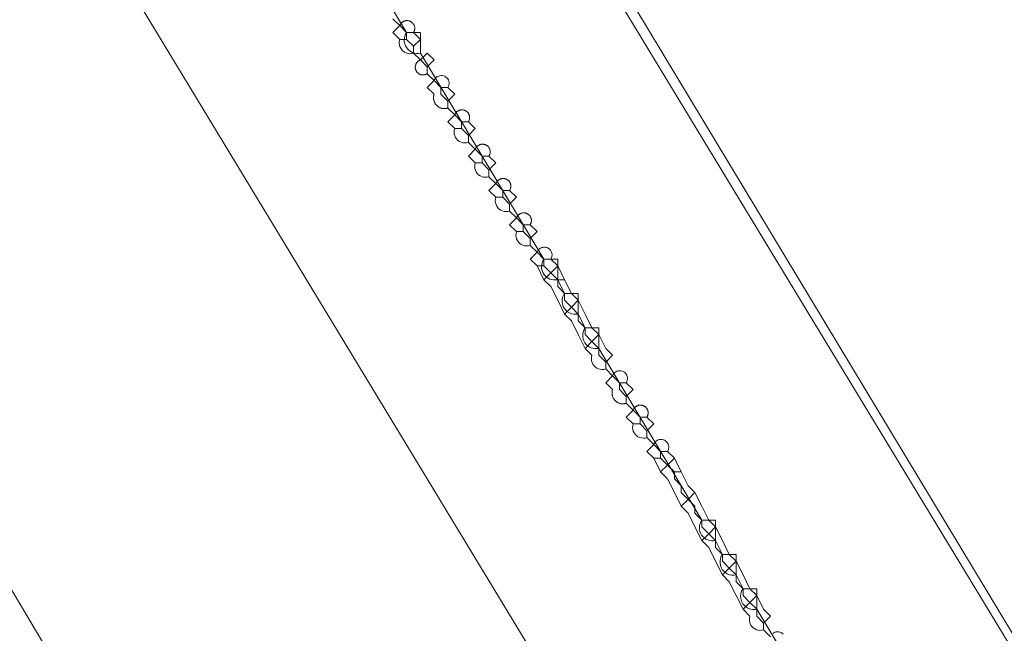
# Model space of a CAD drawing. Header units: inches. Extents: x 158416 to 160804, y 432611 to 437652.
# Tile 166 of 193: x 159282 to 159329, y 436006 to 436036. Entities that reach past the tile are written whole.
import ezdxf

# ---------------------------------------------------------------- set-up
doc = ezdxf.new("R2010")
doc.units = ezdxf.units.IN
doc.header["$MEASUREMENT"] = 0
doc.linetypes.add('DASHDOT', pattern=[0])
for name, color, linetype in [('4.2-K&L-LAAGSPANNING', 10, 'Continuous'), ('4.2-K&L-MIDDENSPANNING', 10, 'Continuous'), ('4.2-K&L-SIGNAAL UPC', 222, 'Continuous')]:
    doc.layers.add(name, color=color, linetype=linetype)

msp = doc.modelspace()

# ---------------------------------------------------------------- linework, layer by layer
at = {"layer": '4.2-K&L-LAAGSPANNING', "linetype": 'DASHDOT', "lineweight": 0, "ltscale": 2}
for points in [[(159373.413, 435895.06, 0), (159252.41, 436094.718, 0), (159247, 436104, 0)], [(159311, 436018, 0), (159311.333, 436018.333, 0), (159311, 436018.667, 0), (159311.03, 436018.722, 0), (159311.049, 436018.782, 0), (159311.059, 436018.844, 0), (159311.058, 436018.907, 0), (159311.047, 436018.969, 0), (159311.025, 436019.028, 0), (159310.994, 436019.082, 0), (159310.954, 436019.131, 0), (159310.906, 436019.172, 0), (159310.853, 436019.205, 0), (159310.794, 436019.228, 0), (159310.733, 436019.242, 0), (159310.67, 436019.244, 0), (159310.607, 436019.237, 0), (159310.547, 436019.219, 0), (159310.491, 436019.191, 0), (159310.44, 436019.154, 0), (159310.396, 436019.109, 0), (159310.36, 436019.057, 0), (159310.333, 436019, 0), (159310, 436019.333, 0), (159309.913, 436019.312, 0), (159309.823, 436019.306, 0), (159309.734, 436019.316, 0), (159309.648, 436019.34, 0), (159309.567, 436019.378, 0), (159309.494, 436019.43, 0), (159309.43, 436019.494, 0), (159309.378, 436019.567, 0), (159309.34, 436019.648, 0), (159309.316, 436019.734, 0), (159309.306, 436019.823, 0), (159309.312, 436019.913, 0), (159309.333, 436020, 0), (159309, 436020.333, 0), (159308.667, 436021, 0), (159308.333, 436021.667, 0), (159308, 436022, 0), (159307.667, 436022.667, 0), (159307.333, 436023.333, 0), (159307, 436023.667, 0), (159306.667, 436024.333, 0), (159306.333, 436024.667, 0), (159306.667, 436025, 0), (159306.333, 436025.333, 0), (159306.246, 436025.312, 0), (159306.157, 436025.306, 0), (159306.067, 436025.316, 0), (159305.981, 436025.34, 0), (159305.9, 436025.379, 0), (159305.827, 436025.43, 0), (159305.764, 436025.494, 0), (159305.712, 436025.567, 0), (159305.673, 436025.648, 0), (159305.649, 436025.734, 0), (159305.64, 436025.823, 0), (159305.646, 436025.913, 0), (159305.667, 436026, 0), (159305.333, 436026.333, 0), (159305.667, 436026.667, 0), (159305.333, 436027, 0), (159305.246, 436026.979, 0), (159305.157, 436026.973, 0), (159305.068, 436026.983, 0), (159304.981, 436027.007, 0), (159304.9, 436027.045, 0), (159304.827, 436027.097, 0), (159304.764, 436027.16, 0), (159304.712, 436027.234, 0), (159304.673, 436027.315, 0), (159304.649, 436027.401, 0), (159304.64, 436027.49, 0), (159304.646, 436027.58, 0), (159304.667, 436027.667, 0), (159304.333, 436028, 0), (159304.667, 436028.333, 0), (159304.333, 436028.667, 0), (159304.246, 436028.646, 0), (159304.157, 436028.64, 0), (159304.068, 436028.649, 0), (159303.981, 436028.673, 0), (159303.9, 436028.712, 0), (159303.827, 436028.764, 0), (159303.764, 436028.827, 0), (159303.712, 436028.9, 0), (159303.673, 436028.981, 0), (159303.649, 436029.068, 0), (159303.64, 436029.157, 0), (159303.646, 436029.246, 0), (159303.667, 436029.333, 0), (159303.333, 436029.667, 0), (159303.667, 436030, 0), (159303.333, 436030.333, 0), (159303.246, 436030.312, 0), (159303.157, 436030.306, 0), (159303.067, 436030.316, 0), (159302.981, 436030.34, 0), (159302.9, 436030.379, 0), (159302.827, 436030.43, 0), (159302.764, 436030.494, 0), (159302.712, 436030.567, 0), (159302.673, 436030.648, 0), (159302.649, 436030.734, 0), (159302.64, 436030.823, 0), (159302.646, 436030.913, 0), (159302.667, 436031, 0), (159302.333, 436031.333, 0), (159302.667, 436031.667, 0), (159302.333, 436032, 0), (159302.333, 436032.333, 0), (159302.667, 436032.667, 0), (159302.333, 436033, 0), (159302.363, 436033.056, 0), (159302.383, 436033.115, 0), (159302.393, 436033.178, 0), (159302.392, 436033.241, 0), (159302.381, 436033.303, 0), (159302.359, 436033.362, 0), (159302.328, 436033.417, 0), (159302.288, 436033.465, 0), (159302.24, 436033.507, 0), (159302.186, 436033.54, 0), (159302.128, 436033.563, 0), (159302.066, 436033.576, 0), (159302.003, 436033.579, 0), (159301.941, 436033.571, 0), (159301.88, 436033.553, 0), (159301.824, 436033.525, 0), (159301.773, 436033.487, 0), (159301.729, 436033.442, 0), (159301.693, 436033.39, 0), (159301.667, 436033.333, 0), (159301.333, 436033.667, 0), (159301.333, 436034, 0), (159301, 436034.333, 0), (159300.667, 436034.667, 0), (159300.58, 436034.646, 0), (159300.49, 436034.64, 0), (159300.401, 436034.649, 0), (159300.315, 436034.673, 0), (159300.234, 436034.712, 0), (159300.16, 436034.764, 0), (159300.097, 436034.827, 0), (159300.045, 436034.9, 0), (159300.007, 436034.981, 0), (159299.983, 436035.068, 0), (159299.973, 436035.157, 0), (159299.979, 436035.246, 0), (159300, 436035.333, 0), (159299.667, 436035.667, 0), (159300, 436036, 0), (159299.667, 436036.333, 0)], [(159300.667, 436034.667, 0), (159300.667, 436035, 0), (159301, 436035.333, 0), (159300.667, 436035.667, 0), (159300.678, 436035.685, 0), (159300.688, 436035.704, 0), (159300.697, 436035.724, 0), (159300.705, 436035.745, 0), (159300.712, 436035.765, 0), (159300.717, 436035.786, 0), (159300.722, 436035.808, 0), (159300.725, 436035.829, 0), (159300.726, 436035.851, 0), (159300.727, 436035.872, 0), (159300.726, 436035.894, 0), (159300.724, 436035.916, 0), (159300.721, 436035.937, 0), (159300.717, 436035.959, 0), (159300.711, 436035.98, 0), (159300.704, 436036, 0), (159300.696, 436036.02, 0), (159300.687, 436036.04, 0), (159300.676, 436036.059, 0), (159300.665, 436036.078, 0), (159300.652, 436036.095, 0), (159300.639, 436036.112, 0), (159300.624, 436036.129, 0), (159300.609, 436036.144, 0), (159300.592, 436036.158, 0), (159300.575, 436036.172, 0), (159300.557, 436036.184, 0), (159300.539, 436036.196, 0), (159300.52, 436036.206, 0), (159300.5, 436036.215, 0), (159300.48, 436036.223, 0), (159300.459, 436036.23, 0), (159300.438, 436036.236, 0), (159300.417, 436036.24, 0), (159300.395, 436036.243, 0), (159300.374, 436036.245, 0), (159300.352, 436036.246, 0), (159300.33, 436036.245, 0), (159300.309, 436036.243, 0), (159300.287, 436036.24, 0), (159300.266, 436036.236, 0), (159300.245, 436036.23, 0), (159300.224, 436036.223, 0), (159300.204, 436036.215, 0), (159300.184, 436036.206, 0), (159300.165, 436036.196, 0), (159300.146, 436036.184, 0), (159300.129, 436036.172, 0), (159300.112, 436036.158, 0), (159300.095, 436036.144, 0), (159300.08, 436036.129, 0), (159300.065, 436036.112, 0), (159300.052, 436036.095, 0), (159300.039, 436036.078, 0), (159300.028, 436036.059, 0), (159300.017, 436036.04, 0), (159300.008, 436036.02, 0), (159300, 436036, 0), (159300.333, 436035.667, 0)], [(159300.333, 436035.333, 0), (159300.333, 436035.667, 0), (159300.667, 436035.667, 0)], [(159300.667, 436035, 0), (159300.333, 436035.333, 0), (159300, 436035.333, 0)], [(159301.333, 436033.667, 0), (159301.318, 436033.657, 0), (159301.303, 436033.649, 0), (159301.287, 436033.641, 0), (159301.27, 436033.634, 0), (159301.254, 436033.628, 0), (159301.237, 436033.622, 0), (159301.22, 436033.617, 0), (159301.202, 436033.614, 0), (159301.185, 436033.61, 0), (159301.167, 436033.608, 0), (159301.15, 436033.607, 0), (159301.132, 436033.606, 0), (159301.114, 436033.607, 0), (159301.096, 436033.608, 0), (159301.079, 436033.61, 0), (159301.061, 436033.613, 0), (159301.044, 436033.616, 0), (159301.026, 436033.621, 0), (159301.009, 436033.626, 0), (159300.993, 436033.632, 0), (159300.976, 436033.639, 0), (159300.96, 436033.647, 0), (159300.945, 436033.655, 0), (159300.929, 436033.664, 0), (159300.915, 436033.674, 0), (159300.9, 436033.684, 0), (159300.886, 436033.696, 0), (159300.873, 436033.707, 0), (159300.86, 436033.72, 0), (159300.848, 436033.733, 0), (159300.837, 436033.746, 0), (159300.826, 436033.761, 0), (159300.816, 436033.775, 0), (159300.807, 436033.79, 0), (159300.798, 436033.806, 0), (159300.79, 436033.822, 0), (159300.783, 436033.838, 0), (159300.776, 436033.854, 0), (159300.771, 436033.871, 0), (159300.766, 436033.888, 0), (159300.762, 436033.906, 0), (159300.759, 436033.923, 0), (159300.756, 436033.941, 0), (159300.755, 436033.959, 0), (159300.754, 436033.976, 0), (159300.755, 436033.994, 0), (159300.756, 436034.012, 0), (159300.757, 436034.03, 0), (159300.76, 436034.047, 0), (159300.764, 436034.064, 0), (159300.768, 436034.082, 0), (159300.773, 436034.099, 0), (159300.779, 436034.115, 0), (159300.786, 436034.132, 0), (159300.793, 436034.148, 0), (159300.802, 436034.164, 0), (159300.811, 436034.179, 0), (159300.82, 436034.194, 0), (159300.831, 436034.208, 0), (159300.842, 436034.222, 0), (159300.854, 436034.236, 0), (159300.866, 436034.248, 0), (159300.879, 436034.26, 0), (159300.892, 436034.272, 0), (159300.907, 436034.283, 0), (159300.921, 436034.293, 0), (159300.936, 436034.303, 0), (159300.952, 436034.311, 0), (159300.967, 436034.32, 0), (159300.984, 436034.327, 0), (159301, 436034.333, 0), (159301.333, 436034.667, 0), (159301.667, 436034.333, 0), (159301.333, 436034, 0)], [(159302.333, 436032, 0), (159302.311, 436031.993, 0), (159302.288, 436031.987, 0), (159302.264, 436031.982, 0), (159302.241, 436031.978, 0), (159302.217, 436031.976, 0), (159302.193, 436031.974, 0), (159302.17, 436031.973, 0), (159302.146, 436031.974, 0), (159302.122, 436031.975, 0), (159302.098, 436031.978, 0), (159302.075, 436031.981, 0), (159302.051, 436031.986, 0), (159302.028, 436031.992, 0), (159302.005, 436031.998, 0), (159301.983, 436032.006, 0), (159301.961, 436032.015, 0), (159301.939, 436032.025, 0), (159301.918, 436032.036, 0), (159301.897, 436032.047, 0), (159301.877, 436032.06, 0), (159301.857, 436032.073, 0), (159301.838, 436032.088, 0), (159301.82, 436032.103, 0), (159301.803, 436032.119, 0), (159301.786, 436032.136, 0), (159301.77, 436032.154, 0), (159301.754, 436032.172, 0), (159301.74, 436032.191, 0), (159301.726, 436032.21, 0), (159301.714, 436032.231, 0), (159301.702, 436032.251, 0), (159301.691, 436032.273, 0), (159301.682, 436032.294, 0), (159301.673, 436032.316, 0), (159301.665, 436032.339, 0), (159301.658, 436032.362, 0), (159301.652, 436032.385, 0), (159301.648, 436032.408, 0), (159301.644, 436032.432, 0), (159301.642, 436032.455, 0), (159301.64, 436032.479, 0), (159301.64, 436032.503, 0), (159301.64, 436032.527, 0), (159301.642, 436032.55, 0), (159301.645, 436032.574, 0), (159301.649, 436032.598, 0), (159301.654, 436032.621, 0), (159301.66, 436032.644, 0), (159301.667, 436032.667, 0), (159301.333, 436033, 0), (159301.667, 436033.333, 0), (159302, 436033, 0), (159302.333, 436033, 0)], [(159302.333, 436032.333, 0), (159302, 436032.667, 0), (159302, 436033, 0)], [(159303.333, 436030.333, 0), (159303.333, 436030.667, 0), (159303.667, 436031, 0), (159303.333, 436031.333, 0), (159303.345, 436031.352, 0), (159303.355, 436031.371, 0), (159303.364, 436031.391, 0), (159303.372, 436031.411, 0), (159303.378, 436031.432, 0), (159303.384, 436031.453, 0), (159303.388, 436031.474, 0), (159303.391, 436031.496, 0), (159303.393, 436031.517, 0), (159303.394, 436031.539, 0), (159303.393, 436031.561, 0), (159303.391, 436031.582, 0), (159303.388, 436031.604, 0), (159303.383, 436031.625, 0), (159303.377, 436031.646, 0), (159303.37, 436031.667, 0), (159303.362, 436031.687, 0), (159303.353, 436031.707, 0), (159303.343, 436031.726, 0), (159303.331, 436031.744, 0), (159303.319, 436031.762, 0), (159303.305, 436031.779, 0), (159303.291, 436031.795, 0), (159303.275, 436031.811, 0), (159303.259, 436031.825, 0), (159303.242, 436031.838, 0), (159303.224, 436031.851, 0), (159303.205, 436031.862, 0), (159303.186, 436031.872, 0), (159303.167, 436031.882, 0), (159303.146, 436031.89, 0), (159303.126, 436031.896, 0), (159303.105, 436031.902, 0), (159303.083, 436031.906, 0), (159303.062, 436031.91, 0), (159303.04, 436031.911, 0), (159303.018, 436031.912, 0), (159302.997, 436031.911, 0), (159302.975, 436031.91, 0), (159302.954, 436031.906, 0), (159302.932, 436031.902, 0), (159302.911, 436031.896, 0), (159302.891, 436031.89, 0), (159302.87, 436031.882, 0), (159302.851, 436031.872, 0), (159302.832, 436031.862, 0), (159302.813, 436031.851, 0), (159302.795, 436031.838, 0), (159302.778, 436031.825, 0), (159302.762, 436031.81, 0), (159302.746, 436031.795, 0), (159302.732, 436031.779, 0), (159302.718, 436031.762, 0), (159302.706, 436031.744, 0), (159302.694, 436031.726, 0), (159302.684, 436031.707, 0), (159302.675, 436031.687, 0), (159302.667, 436031.667, 0), (159303, 436031.333, 0)], [(159303, 436031, 0), (159303, 436031.333, 0), (159303.333, 436031.333, 0)], [(159303.333, 436030.667, 0), (159303, 436031, 0), (159302.667, 436031, 0)], [(159304.333, 436028.667, 0), (159304.333, 436029, 0), (159304.667, 436029.333, 0), (159304.333, 436029.667, 0), (159304.345, 436029.685, 0), (159304.355, 436029.704, 0), (159304.364, 436029.724, 0), (159304.372, 436029.744, 0), (159304.378, 436029.765, 0), (159304.384, 436029.786, 0), (159304.388, 436029.808, 0), (159304.391, 436029.829, 0), (159304.393, 436029.851, 0), (159304.393, 436029.872, 0), (159304.393, 436029.894, 0), (159304.391, 436029.916, 0), (159304.387, 436029.937, 0), (159304.383, 436029.959, 0), (159304.377, 436029.98, 0), (159304.37, 436030, 0), (159304.362, 436030.02, 0), (159304.353, 436030.04, 0), (159304.343, 436030.059, 0), (159304.331, 436030.078, 0), (159304.319, 436030.095, 0), (159304.305, 436030.112, 0), (159304.291, 436030.128, 0), (159304.275, 436030.144, 0), (159304.259, 436030.158, 0), (159304.242, 436030.172, 0), (159304.224, 436030.184, 0), (159304.205, 436030.195, 0), (159304.186, 436030.206, 0), (159304.167, 436030.215, 0), (159304.146, 436030.223, 0), (159304.126, 436030.23, 0), (159304.105, 436030.235, 0), (159304.083, 436030.24, 0), (159304.062, 436030.243, 0), (159304.04, 436030.245, 0), (159304.018, 436030.245, 0), (159303.997, 436030.245, 0), (159303.975, 436030.243, 0), (159303.954, 436030.24, 0), (159303.932, 436030.235, 0), (159303.911, 436030.23, 0), (159303.891, 436030.223, 0), (159303.87, 436030.215, 0), (159303.851, 436030.206, 0), (159303.832, 436030.195, 0), (159303.813, 436030.184, 0), (159303.795, 436030.172, 0), (159303.778, 436030.158, 0), (159303.762, 436030.144, 0), (159303.746, 436030.128, 0), (159303.732, 436030.112, 0), (159303.718, 436030.095, 0), (159303.706, 436030.078, 0), (159303.694, 436030.059, 0), (159303.684, 436030.04, 0), (159303.675, 436030.02, 0), (159303.667, 436030, 0), (159304, 436029.667, 0)], [(159304.333, 436029, 0), (159304, 436029.333, 0), (159303.667, 436029.333, 0)], [(159304, 436029.333, 0), (159304, 436029.667, 0), (159304.333, 436029.667, 0)], [(159305.333, 436027, 0), (159305.333, 436027.333, 0), (159305.667, 436027.667, 0), (159305.333, 436028, 0), (159305.345, 436028.019, 0), (159305.355, 436028.038, 0), (159305.364, 436028.058, 0), (159305.372, 436028.078, 0), (159305.379, 436028.099, 0), (159305.384, 436028.12, 0), (159305.388, 436028.141, 0), (159305.391, 436028.163, 0), (159305.393, 436028.184, 0), (159305.394, 436028.206, 0), (159305.393, 436028.228, 0), (159305.391, 436028.249, 0), (159305.388, 436028.271, 0), (159305.383, 436028.292, 0), (159305.377, 436028.313, 0), (159305.371, 436028.334, 0), (159305.362, 436028.354, 0), (159305.353, 436028.374, 0), (159305.343, 436028.393, 0), (159305.331, 436028.411, 0), (159305.319, 436028.429, 0), (159305.305, 436028.446, 0), (159305.291, 436028.462, 0), (159305.275, 436028.478, 0), (159305.259, 436028.492, 0), (159305.242, 436028.505, 0), (159305.224, 436028.518, 0), (159305.206, 436028.529, 0), (159305.186, 436028.54, 0), (159305.167, 436028.549, 0), (159305.146, 436028.557, 0), (159305.126, 436028.564, 0), (159305.105, 436028.569, 0), (159305.083, 436028.574, 0), (159305.062, 436028.577, 0), (159305.04, 436028.579, 0), (159305.018, 436028.579, 0), (159304.997, 436028.578, 0), (159304.975, 436028.577, 0), (159304.954, 436028.573, 0), (159304.932, 436028.569, 0), (159304.911, 436028.563, 0), (159304.891, 436028.557, 0), (159304.87, 436028.549, 0), (159304.851, 436028.539, 0), (159304.831, 436028.529, 0), (159304.813, 436028.518, 0), (159304.795, 436028.505, 0), (159304.778, 436028.492, 0), (159304.762, 436028.477, 0), (159304.746, 436028.462, 0), (159304.732, 436028.446, 0), (159304.718, 436028.429, 0), (159304.706, 436028.411, 0), (159304.694, 436028.392, 0), (159304.684, 436028.373, 0), (159304.675, 436028.354, 0), (159304.667, 436028.333, 0), (159305, 436028, 0)], [(159305, 436027.667, 0), (159305, 436028, 0), (159305.333, 436028, 0)], [(159305.333, 436027.333, 0), (159305, 436027.667, 0), (159304.667, 436027.667, 0)], [(159306.333, 436025.333, 0), (159306.333, 436025.667, 0), (159306.667, 436026, 0), (159306.333, 436026.333, 0), (159306.345, 436026.352, 0), (159306.355, 436026.371, 0), (159306.364, 436026.391, 0), (159306.372, 436026.411, 0), (159306.378, 436026.432, 0), (159306.384, 436026.453, 0), (159306.388, 436026.474, 0), (159306.391, 436026.496, 0), (159306.393, 436026.517, 0), (159306.394, 436026.539, 0), (159306.393, 436026.561, 0), (159306.391, 436026.582, 0), (159306.388, 436026.604, 0), (159306.383, 436026.625, 0), (159306.377, 436026.646, 0), (159306.37, 436026.667, 0), (159306.362, 436026.687, 0), (159306.353, 436026.707, 0), (159306.343, 436026.726, 0), (159306.331, 436026.744, 0), (159306.319, 436026.762, 0), (159306.305, 436026.779, 0), (159306.291, 436026.795, 0), (159306.275, 436026.811, 0), (159306.259, 436026.825, 0), (159306.242, 436026.838, 0), (159306.224, 436026.851, 0), (159306.205, 436026.862, 0), (159306.186, 436026.872, 0), (159306.167, 436026.882, 0), (159306.146, 436026.89, 0), (159306.126, 436026.896, 0), (159306.105, 436026.902, 0), (159306.083, 436026.906, 0), (159306.062, 436026.91, 0), (159306.04, 436026.911, 0), (159306.018, 436026.912, 0), (159305.997, 436026.911, 0), (159305.975, 436026.91, 0), (159305.954, 436026.906, 0), (159305.932, 436026.902, 0), (159305.911, 436026.896, 0), (159305.891, 436026.89, 0), (159305.87, 436026.882, 0), (159305.851, 436026.872, 0), (159305.832, 436026.862, 0), (159305.813, 436026.851, 0), (159305.795, 436026.838, 0), (159305.778, 436026.825, 0), (159305.762, 436026.81, 0), (159305.746, 436026.795, 0), (159305.732, 436026.779, 0), (159305.718, 436026.762, 0), (159305.706, 436026.744, 0), (159305.694, 436026.726, 0), (159305.684, 436026.707, 0), (159305.675, 436026.687, 0), (159305.667, 436026.667, 0), (159306, 436026.333, 0)], [(159306.333, 436025.667, 0), (159306, 436026, 0), (159305.667, 436026, 0)], [(159306, 436026, 0), (159306, 436026.333, 0), (159306.333, 436026.333, 0)], [(159310, 436019.333, 0), (159310, 436019.667, 0), (159310.333, 436020, 0), (159310, 436020.333, 0), (159309.667, 436021, 0), (159309.333, 436021.333, 0), (159309, 436022, 0), (159308.667, 436022.667, 0), (159308.333, 436023, 0), (159308, 436023.667, 0), (159307.667, 436024.333, 0), (159307.333, 436024.667, 0), (159307.354, 436024.703, 0), (159307.371, 436024.742, 0), (159307.383, 436024.782, 0), (159307.391, 436024.823, 0), (159307.393, 436024.865, 0), (159307.392, 436024.907, 0), (159307.385, 436024.949, 0), (159307.374, 436024.989, 0), (159307.359, 436025.028, 0), (159307.339, 436025.065, 0), (159307.315, 436025.1, 0), (159307.288, 436025.132, 0), (159307.257, 436025.16, 0), (159307.223, 436025.185, 0), (159307.186, 436025.206, 0), (159307.148, 436025.222, 0), (159307.107, 436025.235, 0), (159307.066, 436025.242, 0), (159307.024, 436025.245, 0), (159306.982, 436025.244, 0), (159306.941, 436025.237, 0), (159306.9, 436025.226, 0), (159306.861, 436025.211, 0), (159306.824, 436025.191, 0), (159306.789, 436025.167, 0), (159306.758, 436025.14, 0), (159306.729, 436025.109, 0), (159306.704, 436025.075, 0), (159306.683, 436025.039, 0), (159306.667, 436025, 0), (159307, 436024.667, 0)], [(159307, 436024.333, 0), (159307, 436024.667, 0), (159307.333, 436024.667, 0)], [(159308, 436023.667, 0), (159307.667, 436023.667, 0), (159307.333, 436024, 0), (159307, 436024.333, 0), (159306.667, 436024.333, 0)], [(159307, 436023.667, 0), (159307.333, 436024, 0), (159307.667, 436024.333, 0)], [(159310, 436019.667, 0), (159309.667, 436020, 0), (159309.667, 436020.333, 0), (159309.333, 436020.667, 0), (159309, 436021, 0), (159309, 436021.333, 0), (159308.667, 436021.667, 0), (159308.667, 436022, 0), (159308.333, 436022.333, 0), (159308, 436022.667, 0), (159308, 436023, 0), (159307.667, 436023.333, 0), (159307.667, 436023.667, 0)], [(159308, 436022, 0), (159308.333, 436022.333, 0), (159308.667, 436022.667, 0)], [(159309, 436020.333, 0), (159309.333, 436020.667, 0), (159309.667, 436021, 0)], [(159311, 436017.667, 0), (159310.977, 436017.66, 0), (159310.954, 436017.654, 0), (159310.931, 436017.649, 0), (159310.908, 436017.645, 0), (159310.884, 436017.642, 0), (159310.86, 436017.64, 0), (159310.836, 436017.64, 0), (159310.812, 436017.64, 0), (159310.789, 436017.641, 0), (159310.765, 436017.644, 0), (159310.741, 436017.648, 0), (159310.718, 436017.652, 0), (159310.695, 436017.658, 0), (159310.672, 436017.665, 0), (159310.65, 436017.673, 0), (159310.628, 436017.681, 0), (159310.606, 436017.691, 0), (159310.585, 436017.702, 0), (159310.564, 436017.714, 0), (159310.544, 436017.726, 0), (159310.524, 436017.74, 0), (159310.505, 436017.754, 0), (159310.487, 436017.77, 0), (159310.469, 436017.786, 0), (159310.452, 436017.802, 0), (159310.436, 436017.82, 0), (159310.421, 436017.838, 0), (159310.407, 436017.857, 0), (159310.393, 436017.877, 0), (159310.38, 436017.897, 0), (159310.369, 436017.918, 0), (159310.358, 436017.939, 0), (159310.348, 436017.961, 0), (159310.339, 436017.983, 0), (159310.332, 436018.005, 0), (159310.325, 436018.028, 0), (159310.319, 436018.051, 0), (159310.314, 436018.075, 0), (159310.311, 436018.098, 0), (159310.308, 436018.122, 0), (159310.307, 436018.146, 0), (159310.306, 436018.169, 0), (159310.307, 436018.193, 0), (159310.309, 436018.217, 0), (159310.311, 436018.241, 0), (159310.315, 436018.264, 0), (159310.32, 436018.287, 0), (159310.326, 436018.311, 0), (159310.333, 436018.333, 0), (159310, 436018.667, 0), (159310.333, 436019, 0), (159310.667, 436018.667, 0), (159311, 436018.667, 0)], [(159318, 436006.333, 0), (159317.667, 436006.667, 0), (159317.58, 436006.646, 0), (159317.49, 436006.64, 0), (159317.401, 436006.649, 0), (159317.315, 436006.673, 0), (159317.234, 436006.712, 0), (159317.16, 436006.764, 0), (159317.097, 436006.827, 0), (159317.045, 436006.9, 0), (159317.007, 436006.981, 0), (159316.983, 436007.068, 0), (159316.973, 436007.157, 0), (159316.979, 436007.246, 0), (159317, 436007.333, 0), (159316.667, 436007.667, 0), (159316.333, 436008.333, 0), (159316, 436009, 0), (159315.667, 436009.333, 0), (159315.333, 436010, 0), (159315, 436010.667, 0), (159314.667, 436011, 0), (159314.333, 436011.667, 0), (159314, 436012.333, 0), (159313.667, 436012.667, 0), (159313.333, 436013.333, 0), (159313, 436014, 0), (159312.667, 436014.333, 0), (159312.333, 436015, 0), (159312, 436015.333, 0), (159312.333, 436015.667, 0), (159312, 436016, 0), (159311.913, 436015.979, 0), (159311.823, 436015.973, 0), (159311.734, 436015.982, 0), (159311.648, 436016.007, 0), (159311.567, 436016.045, 0), (159311.494, 436016.097, 0), (159311.43, 436016.16, 0), (159311.379, 436016.234, 0), (159311.34, 436016.315, 0), (159311.316, 436016.401, 0), (159311.306, 436016.49, 0), (159311.312, 436016.58, 0), (159311.333, 436016.667, 0), (159311, 436017, 0), (159311.333, 436017.333, 0), (159311, 436017.667, 0), (159311, 436018, 0), (159310.667, 436018.333, 0), (159310.667, 436018.667, 0)], [(159312, 436016, 0), (159312, 436016.333, 0), (159312.333, 436016.667, 0), (159312, 436017, 0), (159312.011, 436017.019, 0), (159312.022, 436017.038, 0), (159312.031, 436017.058, 0), (159312.038, 436017.078, 0), (159312.045, 436017.099, 0), (159312.051, 436017.12, 0), (159312.055, 436017.141, 0), (159312.058, 436017.162, 0), (159312.06, 436017.184, 0), (159312.06, 436017.206, 0), (159312.059, 436017.228, 0), (159312.057, 436017.249, 0), (159312.054, 436017.271, 0), (159312.049, 436017.292, 0), (159312.044, 436017.313, 0), (159312.037, 436017.333, 0), (159312.029, 436017.354, 0), (159312.019, 436017.373, 0), (159312.009, 436017.392, 0), (159311.998, 436017.411, 0), (159311.985, 436017.429, 0), (159311.971, 436017.446, 0), (159311.957, 436017.462, 0), (159311.942, 436017.477, 0), (159311.925, 436017.491, 0), (159311.908, 436017.505, 0), (159311.89, 436017.517, 0), (159311.872, 436017.529, 0), (159311.853, 436017.539, 0), (159311.833, 436017.548, 0), (159311.813, 436017.556, 0), (159311.792, 436017.563, 0), (159311.771, 436017.568, 0), (159311.75, 436017.573, 0), (159311.728, 436017.576, 0), (159311.707, 436017.578, 0), (159311.685, 436017.578, 0), (159311.663, 436017.578, 0), (159311.642, 436017.576, 0), (159311.62, 436017.573, 0), (159311.599, 436017.568, 0), (159311.578, 436017.563, 0), (159311.557, 436017.556, 0), (159311.537, 436017.548, 0), (159311.517, 436017.539, 0), (159311.498, 436017.529, 0), (159311.48, 436017.517, 0), (159311.462, 436017.505, 0), (159311.445, 436017.491, 0), (159311.429, 436017.477, 0), (159311.413, 436017.462, 0), (159311.399, 436017.445, 0), (159311.385, 436017.428, 0), (159311.373, 436017.411, 0), (159311.361, 436017.392, 0), (159311.351, 436017.373, 0), (159311.341, 436017.353, 0), (159311.333, 436017.333, 0), (159311.667, 436017, 0)], [(159311.667, 436016.667, 0), (159311.667, 436017, 0), (159312, 436017, 0)], [(159312, 436016.333, 0), (159311.667, 436016.667, 0), (159311.333, 436016.667, 0)], [(159317.667, 436006.667, 0), (159317.667, 436007, 0), (159318, 436007.333, 0), (159317.667, 436007.667, 0), (159317.333, 436008.333, 0), (159317, 436008.667, 0), (159316.667, 436009.333, 0), (159316.333, 436010, 0), (159316, 436010.333, 0), (159315.667, 436011, 0), (159315.333, 436011.667, 0), (159315, 436012, 0), (159314.667, 436012.667, 0), (159314.333, 436013.333, 0), (159314, 436013.667, 0), (159313.667, 436014.333, 0), (159313.333, 436015, 0), (159313, 436015.333, 0), (159313.025, 436015.379, 0), (159313.044, 436015.428, 0), (159313.056, 436015.479, 0), (159313.06, 436015.532, 0), (159313.057, 436015.584, 0), (159313.047, 436015.636, 0), (159313.029, 436015.685, 0), (159313.005, 436015.732, 0), (159312.975, 436015.774, 0), (159312.939, 436015.812, 0), (159312.898, 436015.845, 0), (159312.853, 436015.872, 0), (159312.804, 436015.892, 0), (159312.753, 436015.905, 0), (159312.701, 436015.911, 0), (159312.649, 436015.91, 0), (159312.597, 436015.901, 0), (159312.547, 436015.885, 0), (159312.5, 436015.863, 0), (159312.456, 436015.834, 0), (159312.417, 436015.799, 0), (159312.383, 436015.759, 0), (159312.355, 436015.714, 0), (159312.333, 436015.667, 0), (159312.667, 436015.333, 0)], [(159313.667, 436014.333, 0), (159313.333, 436014.333, 0), (159313, 436014.667, 0), (159312.667, 436015, 0), (159312.333, 436015, 0)], [(159312.667, 436015, 0), (159312.667, 436015.333, 0), (159313, 436015.333, 0)], [(159312.667, 436014.333, 0), (159313, 436014.667, 0), (159313.333, 436015, 0)], [(159317.667, 436007, 0), (159317.333, 436007.333, 0), (159317.333, 436007.667, 0), (159317, 436008, 0), (159316.667, 436008.333, 0), (159316.667, 436008.667, 0), (159316.333, 436009, 0), (159316.333, 436009.333, 0), (159316, 436009.667, 0), (159315.667, 436010, 0), (159315.667, 436010.333, 0), (159315.333, 436010.667, 0), (159315.333, 436011, 0), (159315, 436011.333, 0), (159314.667, 436011.667, 0), (159314.667, 436012, 0), (159314.333, 436012.333, 0), (159314.333, 436012.667, 0), (159314, 436013, 0), (159313.667, 436013.333, 0), (159313.667, 436013.667, 0), (159313.333, 436014, 0), (159313.333, 436014.333, 0)], [(159313.667, 436012.667, 0), (159314, 436013, 0), (159314.333, 436013.333, 0)], [(159314.667, 436011, 0), (159315, 436011.333, 0), (159315.333, 436011.667, 0)], [(159315.667, 436009.333, 0), (159316, 436009.667, 0), (159316.333, 436010, 0)], [(159316.667, 436007.667, 0), (159317, 436008, 0), (159317.333, 436008.333, 0)], [(159318.621, 436006.466, 0), (159318.574, 436006.507, 0), (159318.52, 436006.54, 0), (159318.461, 436006.563, 0), (159318.4, 436006.576, 0), (159318.337, 436006.579, 0), (159318.274, 436006.571, 0), (159318.214, 436006.553, 0), (159318.157, 436006.525, 0), (159318.106, 436006.488, 0)]]:
    msp.add_polyline3d(points, dxfattribs=at)
at = {"layer": '4.2-K&L-MIDDENSPANNING', "linetype": 'Continuous', "lineweight": 0, "ltscale": 1.75}
for points in [[(159407.667, 435748.333, 0), (159408, 435748.667, 0), (159403.493, 435853.673, 0), (159403.174, 435861.327, 0), (159403.086, 435863.353, 0), (159402.805, 435865.361, 0), (159402.333, 435867.333, 0), (159402.333, 435868, 0), (159402, 435868.333, 0), (159399.233, 435876.633, 0), (159394.216, 435896.637, 0), (159391.433, 435904.033, 0), (159275.744, 436094.718, 0), (159275.6, 436094.967, 0), (159260.133, 436120.733, 0), (159260, 436121.333, 0)], [(159322.333, 435999.333, 0), (159317.333, 436007.667, 0), (159317.333, 436008.667, 0), (159316.667, 436008.667, 0), (159316.333, 436009.333, 0), (159316.224, 436009.319, 0), (159316.114, 436009.323, 0), (159316.006, 436009.346, 0), (159315.903, 436009.388, 0), (159315.809, 436009.446, 0), (159315.727, 436009.519, 0), (159315.658, 436009.605, 0), (159315.605, 436009.702, 0), (159315.569, 436009.806, 0), (159315.551, 436009.915, 0), (159315.553, 436010.026, 0), (159315.573, 436010.134, 0), (159315.611, 436010.238, 0), (159315.667, 436010.333, 0), (159315.333, 436011, 0), (159315.333, 436012, 0), (159314.667, 436012, 0), (159309.667, 436020.333, 0), (159309.667, 436021.333, 0), (159309, 436021.333, 0), (159308.667, 436022, 0), (159308.557, 436021.986, 0), (159308.447, 436021.99, 0), (159308.339, 436022.013, 0), (159308.237, 436022.055, 0), (159308.143, 436022.113, 0), (159308.06, 436022.186, 0), (159307.991, 436022.272, 0), (159307.938, 436022.369, 0), (159307.902, 436022.473, 0), (159307.885, 436022.582, 0), (159307.886, 436022.693, 0), (159307.906, 436022.801, 0), (159307.945, 436022.905, 0), (159308, 436023, 0), (159307.667, 436023.667, 0), (159307.667, 436024.667, 0), (159307, 436024.667, 0), (159301, 436034.667, 0), (159301, 436035.667, 0), (159300.333, 436035.667, 0), (159293.333, 436047.333, 0)], [(159308.667, 436022, 0), (159308.667, 436023, 0), (159308, 436023, 0)], [(159316.333, 436009.333, 0), (159316.333, 436010.333, 0), (159315.667, 436010.333, 0)]]:
    msp.add_polyline3d(points, dxfattribs=at)
for centre, start, end in [((159300.861, 436035.296), 144.9365, 282.4549), ((159307.528, 436024.296), 144.9435, 282.4286), ((159309.528, 436020.963), 144.9435, 282.4286), ((159315.194, 436011.63), 144.9417, 282.4352), ((159317.194, 436008.296), 144.9417, 282.4352)]:
    msp.add_arc(centre, 0.645, start, end, dxfattribs=at)
at = {"layer": '4.2-K&L-SIGNAAL UPC', "linetype": 'Continuous', "lineweight": 0, "ltscale": 1.75}
for points in [[(159407.667, 435749, 0), (159407.333, 435752.333, 0), (159407.333, 435755, 0), (159407.667, 435755.333, 0), (159407.667, 435756.667, 0), (159407.365, 435757.87, 0), (159407.196, 435759.099, 0), (159407.16, 435760.339, 0), (159403.507, 435852.994, 0), (159402.767, 435866.7, 0), (159399.1, 435876.367, 0), (159398.333, 435879.333, 0), (159395.795, 435890.359, 0), (159393.933, 435897.967, 0), (159390.733, 435905.367, 0), (159285.257, 436080.282, 0), (159284.257, 436081.949, 0), (159260.333, 436121.333, 0), (159259, 436122, 0)], [(159403, 435747, 0), (159400.182, 435828.987, 0), (159398.567, 435834.633, 0), (159395.667, 435841.333, 0), (159308.747, 435967.393, 0), (159284.267, 436003.3, 0), (159284.067, 436003.7, 0), (159227.333, 436099.333, 0), (159227.333, 436100, 0), (159226.667, 436100.667, 0)]]:
    msp.add_polyline3d(points, dxfattribs=at)

doc.saveas('drawing.dxf')
